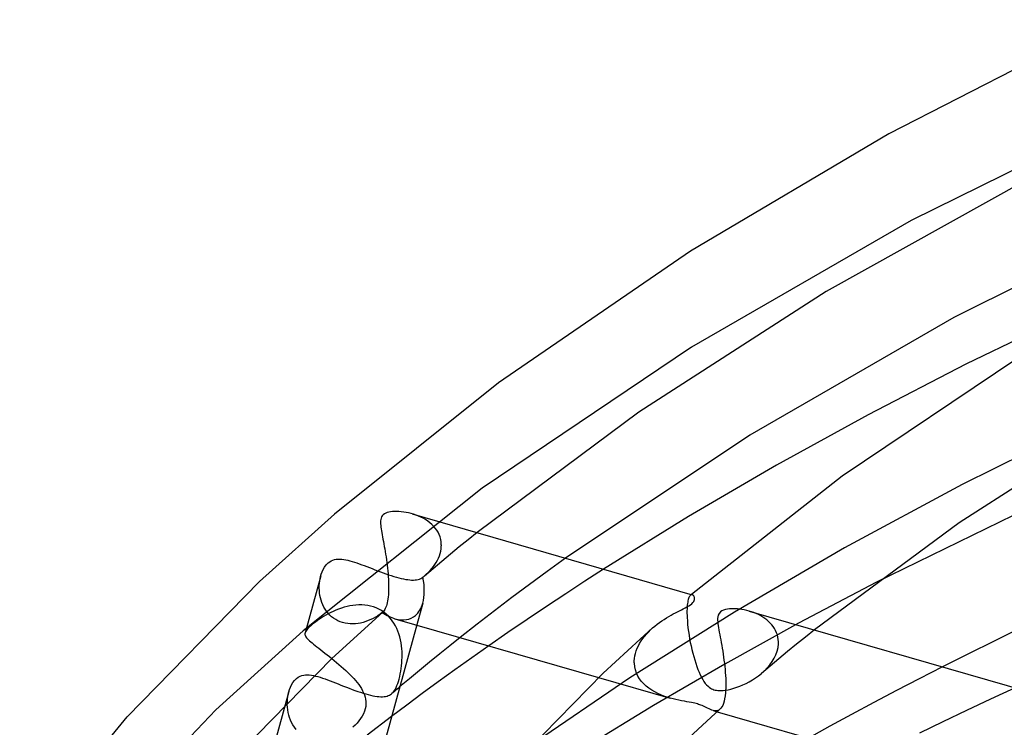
# Model space of a CAD drawing. Header units: millimetres. Extents: x -221 to 221, y -112 to 248.
# Tile 25 of 79: x -157 to -119, y 198 to 224. Entities that reach past the tile are written whole.
import ezdxf

# ---------------------------------------------------------------- set-up
doc = ezdxf.new("R2010")
doc.units = ezdxf.units.MM
doc.layers.add('HIDDEN', color=7, linetype='Continuous')
doc.layers.add('THICK', color=7, linetype='Continuous')

msp = doc.modelspace()

# ---------------------------------------------------------------- linework, layer by layer
at = {"layer": 'HIDDEN'}
for p, q in [((-113.39, 221.467), (-122.783, 216.826)), ((-122.783, 216.826), (-131.103, 212.034)), ((-131.103, 212.034), (-139.044, 206.677)), ((-116.102, 209.184), (-120.853, 206.818)), ((-120.853, 206.818), (-125.303, 204.422)), ((-139.044, 206.677), (-145.827, 201.28)), ((-141.637, 205.694), (-141.732, 205.722)), ((-141.543, 205.662), (-141.637, 205.694)), ((-141.451, 205.626), (-141.543, 205.662)), ((-141.36, 205.585), (-141.451, 205.626)), ((-141.271, 205.54), (-141.36, 205.585)), ((-141.185, 205.49), (-141.271, 205.54)), ((-141.103, 205.435), (-141.185, 205.49)), ((-141.024, 205.375), (-141.103, 205.435)), ((-140.951, 205.311), (-141.024, 205.375)), ((-140.882, 205.243), (-140.951, 205.311)), ((-140.819, 205.17), (-140.882, 205.243)), ((-140.762, 205.092), (-140.819, 205.17)), ((-140.712, 205.01), (-140.762, 205.092)), ((-140.67, 204.924), (-140.712, 205.01)), ((-140.636, 204.835), (-140.67, 204.924)), ((-140.61, 204.743), (-140.636, 204.835)), ((-139.23, 205), (-139.568, 204.727)), ((-140.594, 204.648), (-140.61, 204.743)), ((-140.595, 204.378), (-140.587, 204.465)), ((-140.586, 204.55), (-140.594, 204.648)), ((-140.587, 204.465), (-140.586, 204.479)), ((-140.586, 204.536), (-140.586, 204.55)), ((-140.585, 204.521), (-140.586, 204.536)), ((-140.586, 204.493), (-140.585, 204.507)), ((-140.586, 204.479), (-140.586, 204.493)), ((-140.585, 204.507), (-140.585, 204.521)), ((-139.568, 204.727), (-139.905, 204.453)), ((-140.694, 204.033), (-140.659, 204.118)), ((-140.659, 204.118), (-140.631, 204.205)), ((-140.631, 204.205), (-140.609, 204.292)), ((-140.609, 204.292), (-140.595, 204.378)), ((-140.239, 204.179), (-140.571, 203.904)), ((-139.905, 204.453), (-140.239, 204.179)), ((-125.303, 204.422), (-129.48, 201.989)), ((-145.013, 203.686), (-144.949, 203.773)), ((-144.949, 203.773), (-144.872, 203.851)), ((-144.872, 203.851), (-144.817, 203.894)), ((-144.817, 203.894), (-144.759, 203.928)), ((-144.759, 203.928), (-144.699, 203.955)), ((-144.699, 203.955), (-144.635, 203.975)), ((-144.635, 203.975), (-144.569, 203.988)), ((-144.569, 203.988), (-144.501, 203.994)), ((-144.501, 203.994), (-144.431, 203.995)), ((-144.431, 203.995), (-144.358, 203.991)), ((-144.358, 203.991), (-144.283, 203.981)), ((-144.283, 203.981), (-144.207, 203.968)), ((-144.207, 203.968), (-144.128, 203.95)), ((-144.128, 203.95), (-144.047, 203.93)), ((-144.047, 203.93), (-143.964, 203.905)), ((-143.964, 203.905), (-143.878, 203.879)), ((-143.878, 203.879), (-143.789, 203.849)), ((-143.789, 203.849), (-143.697, 203.817)), ((-143.697, 203.817), (-143.603, 203.783)), ((-143.603, 203.783), (-143.507, 203.747)), ((-143.507, 203.747), (-143.408, 203.71)), ((-140.571, 203.904), (-140.901, 203.628)), ((-140.888, 203.708), (-140.832, 203.786)), ((-140.832, 203.786), (-140.781, 203.867)), ((-140.781, 203.867), (-140.735, 203.949)), ((-140.735, 203.949), (-140.694, 204.033)), ((-135.878, 204.032), (-136.571, 203.53)), ((-145.153, 203.359), (-145.748, 201.201)), ((-145.16, 203.334), (-145.134, 203.423)), ((-145.134, 203.423), (-145.103, 203.507)), ((-145.103, 203.507), (-145.063, 203.596)), ((-145.063, 203.596), (-145.013, 203.686)), ((-143.408, 203.71), (-143.308, 203.671)), ((-143.308, 203.671), (-143.207, 203.633)), ((-143.207, 203.633), (-143.104, 203.593)), ((-143.104, 203.593), (-143, 203.554)), ((-143, 203.554), (-142.896, 203.515)), ((-142.896, 203.515), (-142.791, 203.476)), ((-142.791, 203.476), (-142.687, 203.439)), ((-142.687, 203.439), (-142.585, 203.404)), ((-142.585, 203.404), (-142.484, 203.37)), ((-142.484, 203.37), (-142.384, 203.339)), ((-142.384, 203.339), (-142.287, 203.31)), ((-141.247, 203.336), (-141.239, 203.343)), ((-141.239, 203.343), (-141.23, 203.351)), ((-141.23, 203.351), (-141.155, 203.417)), ((-140.901, 203.628), (-141.229, 203.352)), ((-141.155, 203.417), (-141.082, 203.486)), ((-141.082, 203.486), (-141.014, 203.558)), ((-141.014, 203.558), (-140.949, 203.632)), ((-140.949, 203.632), (-140.888, 203.708)), ((-136.571, 203.53), (-137.246, 203.033)), ((-134.435, 203.616), (-135.149, 203.155)), ((-145.211, 202.894), (-145.21, 202.986)), ((-145.21, 202.986), (-145.204, 203.076)), ((-145.204, 203.076), (-145.193, 203.165)), ((-145.193, 203.165), (-145.179, 203.25)), ((-145.179, 203.25), (-145.16, 203.334)), ((-142.287, 203.31), (-142.194, 203.285)), ((-142.194, 203.285), (-142.104, 203.262)), ((-142.104, 203.262), (-142.018, 203.243)), ((-142.018, 203.243), (-141.935, 203.227)), ((-141.935, 203.227), (-141.856, 203.215)), ((-141.856, 203.215), (-141.781, 203.207)), ((-141.781, 203.207), (-141.71, 203.202)), ((-141.71, 203.202), (-141.644, 203.201)), ((-141.644, 203.201), (-141.581, 203.204)), ((-141.581, 203.204), (-141.522, 203.212)), ((-141.522, 203.212), (-141.467, 203.223)), ((-141.467, 203.223), (-141.415, 203.238)), ((-141.415, 203.238), (-141.367, 203.257)), ((-141.367, 203.257), (-141.323, 203.281)), ((-141.323, 203.281), (-141.281, 203.308)), ((-141.281, 203.308), (-141.273, 203.315)), ((-141.273, 203.315), (-141.264, 203.322)), ((-141.264, 203.322), (-141.256, 203.329)), ((-141.256, 203.329), (-141.247, 203.336)), ((-137.246, 203.033), (-137.913, 202.533)), ((-135.149, 203.155), (-135.873, 202.68)), ((-124.096, 203.125), (-127.048, 201.566)), ((-145.208, 202.802), (-145.211, 202.894)), ((-145.199, 202.709), (-145.208, 202.802)), ((-145.185, 202.616), (-145.199, 202.709)), ((-145.166, 202.525), (-145.185, 202.616)), ((-135.873, 202.68), (-136.602, 202.196)), ((-131.175, 202.592), (-131.19, 202.567)), ((-131.16, 202.612), (-131.175, 202.592)), ((-131.144, 202.628), (-131.16, 202.612)), ((-131.132, 202.636), (-131.144, 202.628)), ((-131.139, 202.632), (-131.144, 202.628)), ((-131.133, 202.637), (-131.139, 202.632)), ((-131.128, 202.642), (-131.133, 202.637)), ((-131.121, 202.642), (-131.132, 202.636)), ((-131.122, 202.647), (-131.128, 202.642)), ((-131.116, 202.651), (-131.122, 202.647)), ((-131.109, 202.646), (-131.121, 202.642)), ((-131.111, 202.656), (-131.116, 202.651)), ((-131.097, 202.648), (-131.109, 202.646)), ((-131.085, 202.648), (-131.097, 202.648)), ((-131.074, 202.646), (-131.085, 202.648)), ((-145.141, 202.434), (-145.166, 202.525)), ((-145.111, 202.345), (-145.141, 202.434)), ((-145.075, 202.258), (-145.111, 202.345)), ((-145.034, 202.174), (-145.075, 202.258)), ((-144.049, 202.223), (-144.159, 202.199)), ((-143.937, 202.241), (-144.049, 202.223)), ((-143.825, 202.254), (-143.937, 202.241)), ((-143.712, 202.26), (-143.825, 202.254)), ((-143.599, 202.259), (-143.712, 202.26)), ((-143.487, 202.251), (-143.599, 202.259)), ((-143.376, 202.236), (-143.487, 202.251)), ((-143.267, 202.213), (-143.376, 202.236)), ((-141.289, 202.325), (-141.517, 201.497)), ((-137.913, 202.533), (-138.572, 202.032)), ((-131.265, 202.248), (-131.271, 202.181)), ((-131.258, 202.31), (-131.265, 202.248)), ((-131.25, 202.367), (-131.258, 202.31)), ((-131.24, 202.417), (-131.25, 202.367)), ((-131.229, 202.463), (-131.24, 202.417)), ((-131.217, 202.503), (-131.229, 202.463)), ((-131.203, 202.537), (-131.217, 202.503)), ((-131.19, 202.567), (-131.203, 202.537)), ((-144.962, 201.867), (-145.047, 201.816)), ((-144.987, 202.093), (-145.034, 202.174)), ((-144.934, 202.016), (-144.987, 202.093)), ((-144.872, 201.917), (-144.962, 201.867)), ((-144.876, 201.943), (-144.934, 202.016)), ((-144.812, 201.874), (-144.876, 201.943)), ((-144.779, 201.966), (-144.872, 201.917)), ((-144.742, 201.811), (-144.812, 201.874)), ((-144.683, 202.013), (-144.779, 201.966)), ((-144.583, 202.057), (-144.683, 202.013)), ((-144.481, 202.099), (-144.583, 202.057)), ((-144.375, 202.136), (-144.481, 202.099)), ((-144.268, 202.17), (-144.375, 202.136)), ((-144.159, 202.199), (-144.268, 202.17)), ((-143.159, 202.182), (-143.267, 202.213)), ((-143.053, 202.143), (-143.159, 202.182)), ((-142.992, 201.849), (-143.079, 201.795)), ((-142.952, 202.096), (-143.053, 202.143)), ((-142.909, 201.906), (-142.992, 201.849)), ((-142.854, 202.04), (-142.952, 202.096)), ((-142.83, 201.967), (-142.909, 201.906)), ((-142.761, 201.978), (-142.854, 202.04)), ((-142.825, 201.97), (-142.83, 201.967)), ((-142.821, 201.974), (-142.825, 201.97)), ((-142.816, 201.977), (-142.821, 201.974)), ((-142.812, 201.981), (-142.816, 201.977)), ((-142.808, 201.984), (-142.812, 201.981)), ((-142.803, 201.988), (-142.808, 201.984)), ((-142.673, 201.908), (-142.761, 201.978)), ((-142.591, 201.831), (-142.673, 201.908)), ((-138.572, 202.032), (-139.224, 201.528)), ((-136.602, 202.196), (-137.333, 201.703)), ((-129.48, 201.989), (-133.446, 199.491)), ((-131.275, 202.108), (-131.277, 202.031)), ((-131.277, 202.031), (-131.277, 201.949)), ((-131.277, 201.949), (-131.275, 201.862)), ((-131.271, 202.181), (-131.275, 202.108)), ((-131.275, 201.862), (-131.275, 201.848)), ((-131.275, 201.848), (-131.274, 201.834)), ((-128.832, 201.997), (-128.922, 202.024)), ((-128.742, 201.965), (-128.832, 201.997)), ((-128.654, 201.929), (-128.742, 201.965)), ((-128.569, 201.889), (-128.654, 201.929)), ((-128.485, 201.846), (-128.569, 201.889)), ((-128.405, 201.798), (-128.485, 201.846)), ((-145.475, 201.512), (-145.53, 201.466)), ((-145.415, 201.56), (-145.475, 201.512)), ((-145.35, 201.61), (-145.415, 201.56)), ((-145.28, 201.661), (-145.35, 201.61)), ((-145.206, 201.713), (-145.28, 201.661)), ((-145.128, 201.765), (-145.206, 201.713)), ((-145.047, 201.816), (-145.128, 201.765)), ((-144.667, 201.753), (-144.742, 201.811)), ((-144.587, 201.702), (-144.667, 201.753)), ((-144.504, 201.658), (-144.587, 201.702)), ((-144.416, 201.62), (-144.504, 201.658)), ((-144.325, 201.589), (-144.416, 201.62)), ((-144.231, 201.566), (-144.325, 201.589)), ((-144.135, 201.549), (-144.231, 201.566)), ((-144.038, 201.54), (-144.135, 201.549)), ((-143.94, 201.538), (-144.038, 201.54)), ((-143.841, 201.543), (-143.94, 201.538)), ((-143.742, 201.555), (-143.841, 201.543)), ((-143.643, 201.572), (-143.742, 201.555)), ((-143.545, 201.596), (-143.643, 201.572)), ((-143.448, 201.626), (-143.545, 201.596)), ((-143.353, 201.661), (-143.448, 201.626)), ((-143.259, 201.701), (-143.353, 201.661)), ((-143.168, 201.746), (-143.259, 201.701)), ((-143.079, 201.795), (-143.168, 201.746)), ((-142.515, 201.748), (-142.591, 201.831)), ((-142.445, 201.659), (-142.515, 201.748)), ((-142.382, 201.566), (-142.445, 201.659)), ((-142.325, 201.468), (-142.382, 201.566)), ((-139.224, 201.528), (-139.869, 201.021)), ((-137.333, 201.703), (-138.06, 201.206)), ((-131.274, 201.834), (-131.274, 201.819)), ((-131.274, 201.819), (-131.273, 201.805)), ((-131.273, 201.805), (-131.273, 201.79)), ((-131.273, 201.79), (-131.272, 201.776)), ((-131.272, 201.776), (-131.264, 201.652)), ((-131.264, 201.652), (-131.253, 201.523)), ((-131.253, 201.523), (-131.239, 201.39)), ((-127.048, 201.566), (-129.841, 200.017)), ((-128.329, 201.747), (-128.405, 201.798)), ((-128.256, 201.692), (-128.329, 201.747)), ((-128.187, 201.633), (-128.256, 201.692)), ((-128.122, 201.571), (-128.187, 201.633)), ((-128.063, 201.505), (-128.122, 201.571)), ((-128.009, 201.435), (-128.063, 201.505)), ((-149.132, 198.276), (-145.827, 201.28)), ((-145.749, 201.198), (-145.754, 201.167)), ((-145.754, 201.167), (-145.753, 201.136)), ((-145.753, 201.136), (-145.746, 201.105)), ((-145.735, 201.236), (-145.749, 201.198)), ((-145.746, 201.105), (-145.733, 201.074)), ((-145.712, 201.275), (-145.735, 201.236)), ((-145.681, 201.317), (-145.712, 201.275)), ((-145.64, 201.363), (-145.681, 201.317)), ((-145.59, 201.412), (-145.64, 201.363)), ((-145.53, 201.466), (-145.59, 201.412)), ((-142.274, 201.367), (-142.325, 201.468)), ((-142.23, 201.263), (-142.274, 201.367)), ((-142.191, 201.156), (-142.23, 201.263)), ((-142.159, 201.046), (-142.191, 201.156)), ((-138.06, 201.206), (-138.78, 200.707)), ((-132.888, 201.065), (-132.817, 201.148)), ((-132.817, 201.148), (-132.742, 201.229)), ((-132.742, 201.229), (-132.663, 201.308)), ((-132.663, 201.308), (-132.581, 201.383)), ((-131.239, 201.39), (-131.221, 201.253)), ((-131.221, 201.253), (-131.201, 201.115)), ((-131.201, 201.115), (-131.177, 200.977)), ((-127.96, 201.361), (-128.009, 201.435)), ((-127.918, 201.285), (-127.96, 201.361)), ((-127.882, 201.205), (-127.918, 201.285)), ((-127.853, 201.122), (-127.882, 201.205)), ((-127.832, 201.037), (-127.853, 201.122)), ((-126.448, 201.31), (-126.789, 201.037)), ((-145.733, 201.074), (-145.714, 201.042)), ((-145.714, 201.042), (-145.69, 201.008)), ((-145.69, 201.008), (-145.66, 200.973)), ((-145.66, 200.973), (-145.625, 200.937)), ((-145.625, 200.937), (-145.584, 200.898)), ((-145.584, 200.898), (-145.537, 200.858)), ((-145.537, 200.858), (-145.486, 200.814)), ((-145.486, 200.814), (-145.429, 200.768)), ((-145.429, 200.768), (-145.368, 200.72)), ((-142.132, 200.935), (-142.159, 201.046)), ((-142.11, 200.823), (-142.132, 200.935)), ((-142.094, 200.711), (-142.11, 200.823)), ((-133.12, 200.708), (-133.071, 200.8)), ((-133.071, 200.8), (-133.015, 200.89)), ((-133.015, 200.89), (-132.954, 200.979)), ((-132.954, 200.979), (-132.888, 201.065)), ((-131.177, 200.977), (-131.151, 200.838)), ((-131.151, 200.838), (-131.123, 200.701)), ((-127.817, 200.95), (-127.832, 201.037)), ((-127.828, 200.64), (-127.812, 200.777)), ((-127.811, 200.862), (-127.817, 200.95)), ((-127.812, 200.777), (-127.811, 200.791)), ((-127.811, 200.848), (-127.811, 200.862)), ((-127.81, 200.834), (-127.811, 200.848)), ((-127.811, 200.805), (-127.81, 200.82)), ((-127.811, 200.791), (-127.811, 200.805)), ((-127.81, 200.82), (-127.81, 200.834)), ((-127.127, 200.764), (-127.463, 200.49)), ((-126.789, 201.037), (-127.127, 200.764)), ((-145.368, 200.72), (-145.302, 200.668)), ((-145.302, 200.668), (-145.231, 200.614)), ((-145.231, 200.614), (-145.156, 200.556)), ((-145.156, 200.556), (-145.077, 200.495)), ((-145.077, 200.495), (-144.995, 200.432)), ((-144.995, 200.432), (-144.91, 200.365)), ((-144.91, 200.365), (-144.823, 200.297)), ((-142.082, 200.599), (-142.094, 200.711)), ((-142.075, 200.488), (-142.082, 200.599)), ((-142.072, 200.378), (-142.075, 200.488)), ((-142.073, 200.27), (-142.072, 200.378)), ((-133.252, 200.325), (-133.23, 200.421)), ((-133.23, 200.421), (-133.2, 200.518)), ((-133.2, 200.518), (-133.164, 200.613)), ((-133.164, 200.613), (-133.12, 200.708)), ((-131.123, 200.701), (-131.092, 200.565)), ((-131.092, 200.565), (-131.059, 200.431)), ((-131.059, 200.431), (-131.023, 200.3)), ((-127.972, 200.238), (-127.909, 200.37)), ((-127.909, 200.37), (-127.86, 200.504)), ((-127.86, 200.504), (-127.828, 200.64)), ((-127.463, 200.49), (-127.796, 200.215)), ((-144.823, 200.297), (-144.735, 200.226)), ((-142.094, 199.954), (-142.084, 200.058)), ((-142.084, 200.058), (-142.077, 200.163)), ((-142.077, 200.163), (-142.073, 200.27)), ((-133.273, 200.132), (-133.266, 200.228)), ((-133.273, 200.117), (-133.273, 200.132)), ((-133.273, 200.103), (-133.273, 200.117)), ((-133.273, 200.088), (-133.273, 200.103)), ((-133.273, 200.073), (-133.273, 200.088)), ((-133.273, 200.058), (-133.273, 200.073)), ((-133.272, 200.044), (-133.273, 200.058)), ((-133.258, 199.916), (-133.272, 200.044)), ((-133.266, 200.228), (-133.252, 200.325)), ((-129.841, 200.017), (-132.552, 198.439)), ((-131.023, 200.3), (-130.986, 200.172)), ((-130.986, 200.172), (-130.947, 200.047)), ((-130.947, 200.047), (-130.905, 199.927)), ((-128.235, 199.874), (-128.137, 199.99)), ((-128.137, 199.99), (-128.049, 200.111)), ((-127.796, 200.215), (-128.127, 199.939)), ((-128.049, 200.111), (-127.972, 200.238)), ((-145.802, 199.601), (-145.733, 199.609)), ((-145.733, 199.609), (-145.662, 199.611)), ((-145.662, 199.611), (-145.588, 199.607)), ((-142.163, 199.54), (-142.142, 199.639)), ((-142.142, 199.639), (-142.123, 199.743)), ((-142.123, 199.743), (-142.107, 199.851)), ((-142.107, 199.851), (-142.094, 199.954)), ((-133.231, 199.793), (-133.258, 199.916)), ((-133.19, 199.676), (-133.231, 199.793)), ((-133.136, 199.563), (-133.19, 199.676)), ((-130.905, 199.927), (-130.863, 199.813)), ((-130.863, 199.813), (-130.82, 199.706)), ((-130.82, 199.706), (-130.775, 199.607)), ((-128.568, 199.573), (-128.458, 199.661)), ((-128.458, 199.661), (-128.343, 199.764)), ((-128.127, 199.939), (-128.456, 199.663)), ((-128.343, 199.764), (-128.235, 199.874)), ((-121.598, 199.91), (-122.476, 199.46)), ((-146.263, 199.23), (-146.213, 199.316)), ((-146.213, 199.316), (-146.153, 199.397)), ((-146.153, 199.397), (-146.08, 199.471)), ((-146.08, 199.471), (-146.01, 199.523)), ((-146.01, 199.523), (-145.94, 199.56)), ((-145.94, 199.56), (-145.871, 199.586)), ((-145.871, 199.586), (-145.802, 199.601)), ((-145.588, 199.607), (-145.511, 199.597)), ((-145.511, 199.597), (-145.431, 199.582)), ((-145.431, 199.582), (-145.349, 199.563)), ((-145.349, 199.563), (-145.264, 199.54)), ((-145.264, 199.54), (-145.176, 199.514)), ((-145.176, 199.514), (-145.086, 199.484)), ((-145.086, 199.484), (-144.993, 199.452)), ((-144.993, 199.452), (-144.898, 199.417)), ((-144.898, 199.417), (-144.801, 199.381)), ((-144.801, 199.381), (-144.701, 199.342)), ((-144.701, 199.342), (-144.6, 199.302)), ((-144.6, 199.302), (-144.497, 199.262)), ((-144.497, 199.262), (-144.392, 199.22)), ((-142.266, 199.198), (-142.238, 199.273)), ((-142.238, 199.273), (-142.211, 199.356)), ((-142.211, 199.356), (-142.187, 199.445)), ((-142.187, 199.445), (-142.163, 199.54)), ((-133.446, 199.491), (-137.224, 196.914)), ((-134.629, 199.509), (-131.921, 198.727)), ((-133.071, 199.456), (-133.136, 199.563)), ((-132.996, 199.357), (-133.071, 199.456)), ((-132.911, 199.264), (-132.996, 199.357)), ((-132.818, 199.178), (-132.911, 199.264)), ((-130.775, 199.607), (-130.729, 199.514)), ((-130.729, 199.514), (-130.682, 199.429)), ((-130.682, 199.429), (-130.633, 199.352)), ((-130.633, 199.352), (-130.583, 199.283)), ((-130.583, 199.283), (-130.532, 199.223)), ((-129.155, 199.227), (-129.036, 199.283)), ((-129.036, 199.283), (-128.917, 199.346)), ((-128.917, 199.346), (-128.799, 199.415)), ((-128.799, 199.415), (-128.683, 199.491)), ((-128.683, 199.491), (-128.568, 199.573)), ((-122.476, 199.46), (-123.343, 199.008)), ((-146.362, 198.974), (-147.722, 194.039)), ((-146.402, 198.781), (-146.386, 198.875)), ((-146.386, 198.875), (-146.364, 198.965)), ((-146.364, 198.965), (-146.336, 199.057)), ((-146.336, 199.057), (-146.304, 199.143)), ((-146.304, 199.143), (-146.263, 199.23)), ((-144.392, 199.22), (-144.287, 199.179)), ((-144.287, 199.179), (-144.18, 199.137)), ((-144.18, 199.137), (-144.073, 199.096)), ((-144.073, 199.096), (-143.966, 199.055)), ((-143.966, 199.055), (-143.859, 199.016)), ((-143.859, 199.016), (-143.754, 198.979)), ((-143.754, 198.979), (-143.651, 198.944)), ((-143.651, 198.944), (-143.55, 198.912)), ((-143.55, 198.912), (-143.452, 198.883)), ((-143.452, 198.883), (-143.358, 198.857)), ((-142.55, 198.838), (-142.508, 198.862)), ((-142.508, 198.862), (-142.47, 198.89)), ((-142.47, 198.89), (-142.43, 198.926)), ((-142.412, 198.939), (-142.461, 198.897)), ((-142.43, 198.926), (-142.393, 198.968)), ((-142.363, 198.981), (-142.412, 198.939)), ((-142.393, 198.968), (-142.358, 199.015)), ((-142.313, 199.022), (-142.363, 198.981)), ((-142.358, 199.015), (-142.326, 199.069)), ((-142.326, 199.069), (-142.295, 199.13)), ((-142.264, 199.064), (-142.313, 199.022)), ((-142.295, 199.13), (-142.266, 199.198)), ((-142.214, 199.106), (-142.264, 199.064)), ((-142.165, 199.148), (-142.214, 199.106)), ((-132.718, 199.099), (-132.818, 199.178)), ((-132.612, 199.026), (-132.718, 199.099)), ((-132.502, 198.961), (-132.612, 199.026)), ((-132.388, 198.903), (-132.502, 198.961)), ((-132.272, 198.85), (-132.388, 198.903)), ((-130.532, 199.223), (-130.481, 199.173)), ((-130.481, 199.173), (-130.433, 199.134)), ((-130.433, 199.134), (-130.387, 199.103)), ((-130.387, 199.103), (-130.344, 199.079)), ((-130.344, 199.079), (-130.302, 199.06)), ((-130.302, 199.06), (-130.258, 199.044)), ((-130.258, 199.044), (-130.213, 199.031)), ((-130.213, 199.031), (-130.164, 199.021)), ((-130.164, 199.021), (-130.114, 199.014)), ((-130.114, 199.014), (-130.057, 199.01)), ((-130.057, 199.01), (-129.989, 199.009)), ((-129.989, 199.009), (-129.91, 199.014)), ((-129.91, 199.014), (-129.817, 199.024)), ((-129.817, 199.024), (-129.717, 199.042)), ((-129.717, 199.042), (-129.611, 199.066)), ((-129.611, 199.066), (-129.501, 199.097)), ((-129.501, 199.097), (-129.388, 199.134)), ((-129.388, 199.134), (-129.273, 199.177)), ((-129.273, 199.177), (-129.155, 199.227)), ((-123.343, 199.008), (-124.198, 198.556)), ((-118.848, 199.116), (-119.772, 198.687)), ((-146.422, 198.486), (-146.421, 198.586)), ((-146.421, 198.586), (-146.414, 198.685)), ((-146.414, 198.685), (-146.402, 198.781)), ((-143.358, 198.857), (-143.268, 198.834)), ((-143.268, 198.834), (-143.182, 198.815)), ((-143.182, 198.815), (-143.1, 198.8)), ((-143.1, 198.8), (-143.022, 198.788)), ((-143.022, 198.788), (-142.949, 198.78)), ((-142.949, 198.78), (-142.879, 198.777)), ((-142.879, 198.777), (-142.814, 198.777)), ((-142.814, 198.777), (-142.753, 198.781)), ((-142.753, 198.781), (-142.697, 198.789)), ((-142.697, 198.789), (-142.644, 198.801)), ((-142.644, 198.801), (-142.596, 198.818)), ((-142.596, 198.818), (-142.55, 198.838)), ((-132.155, 198.804), (-132.272, 198.85)), ((-132.037, 198.763), (-132.155, 198.804)), ((-131.92, 198.727), (-132.037, 198.763)), ((-131.807, 198.696), (-131.92, 198.727)), ((-131.695, 198.669), (-131.807, 198.696)), ((-131.586, 198.645), (-131.695, 198.669)), ((-131.48, 198.623), (-131.586, 198.645)), ((-131.377, 198.604), (-131.48, 198.623)), ((-131.28, 198.586), (-131.377, 198.604)), ((-131.189, 198.57), (-131.28, 198.586)), ((-131.111, 198.555), (-131.189, 198.57)), ((-131.043, 198.541), (-131.111, 198.555)), ((-130.985, 198.529), (-131.043, 198.541)), ((-130.933, 198.516), (-130.985, 198.529)), ((-130.884, 198.503), (-130.933, 198.516)), ((-130.837, 198.489), (-130.884, 198.503)), ((-130.793, 198.475), (-130.837, 198.489)), ((-124.198, 198.556), (-125.038, 198.106)), ((-119.772, 198.687), (-120.682, 198.258)), ((-154.9, 192.215), (-149.132, 198.276)), ((-146.417, 198.385), (-146.422, 198.486)), ((-146.406, 198.283), (-146.417, 198.385)), ((-146.389, 198.183), (-146.406, 198.283)), ((-146.366, 198.083), (-146.389, 198.183)), ((-132.552, 198.439), (-135.188, 196.828)), ((-130.75, 198.46), (-130.793, 198.475)), ((-130.705, 198.443), (-130.75, 198.46)), ((-130.656, 198.422), (-130.705, 198.443)), ((-130.604, 198.399), (-130.656, 198.422)), ((-130.55, 198.372), (-130.604, 198.399)), ((-130.494, 198.345), (-130.55, 198.372)), ((-130.441, 198.318), (-130.494, 198.345)), ((-130.389, 198.294), (-130.441, 198.318)), ((-130.338, 198.273), (-130.389, 198.294)), ((-130.289, 198.256), (-130.338, 198.273)), ((-130.241, 198.245), (-130.289, 198.256)), ((-130.288, 198.256), (-130.13, 198.21)), ((-130.194, 198.24), (-130.241, 198.245)), ((-130.15, 198.243), (-130.194, 198.24)), ((-130.107, 198.253), (-130.15, 198.243)), ((-130.067, 198.272), (-130.107, 198.253)), ((-130.029, 198.3), (-130.067, 198.272)), ((-120.682, 198.258), (-121.579, 197.829)), ((-146.337, 197.985), (-146.366, 198.083)), ((-146.301, 197.889), (-146.337, 197.985)), ((-146.258, 197.795), (-146.301, 197.889)), ((-146.209, 197.706), (-146.258, 197.795)), ((-142.474, 198.025), (-143.399, 197.317)), ((-125.038, 198.106), (-125.863, 197.657)), ((-121.579, 197.829), (-122.473, 197.395)), ((-146.153, 197.621), (-146.209, 197.706)), ((-146.09, 197.54), (-146.153, 197.621)), ((-125.863, 197.657), (-126.671, 197.211))]:
    msp.add_line(p, q, dxfattribs=at)
for start_param, end_param in [(-2.659393, -2.149921), (-3.035444, -2.659393), (2.362219, 2.363337), (2.659713, 3.247742)]:
    msp.add_ellipse((-142.907, 203.98), major_axis=(-1.232, 2.2), ratio=0.516722, start_param=start_param, end_param=end_param, dxfattribs=at)
at = {"layer": 'THICK'}
for p, q in [((-115.207, 224.441), (-123.623, 220.119)), ((-123.623, 220.119), (-131.145, 215.666)), ((-118.098, 218.536), (-126, 214.139)), ((-112.464, 217.49), (-121.168, 213.154)), ((-131.145, 215.666), (-138.419, 210.676)), ((-126, 214.139), (-133.1, 209.567)), ((-121.168, 213.154), (-128.893, 208.697)), ((-116.884, 213.24), (-120.709, 211.381)), ((-118.744, 211.615), (-125.397, 207.135)), ((-120.709, 211.381), (-124.414, 209.466)), ((-138.419, 210.676), (-144.636, 205.7)), ((-133.1, 209.567), (-139.23, 205)), ((-124.414, 209.466), (-127.887, 207.557)), ((-114.627, 209.443), (-120.968, 205.37)), ((-128.893, 208.697), (-135.878, 204.032)), ((-127.887, 207.557), (-131.218, 205.612)), ((-125.397, 207.135), (-131.111, 202.656)), ((-116.954, 206.601), (-124.096, 203.125)), ((-147.474, 203.141), (-144.636, 205.7)), ((-142.851, 205.595), (-142.87, 205.547)), ((-142.823, 205.638), (-142.851, 205.595)), ((-142.786, 205.677), (-142.823, 205.638)), ((-142.743, 205.709), (-142.786, 205.677)), ((-142.692, 205.735), (-142.743, 205.709)), ((-142.635, 205.756), (-142.692, 205.735)), ((-142.574, 205.772), (-142.635, 205.756)), ((-142.508, 205.785), (-142.574, 205.772)), ((-142.436, 205.793), (-142.508, 205.785)), ((-142.359, 205.798), (-142.436, 205.793)), ((-142.278, 205.799), (-142.359, 205.798)), ((-142.192, 205.796), (-142.278, 205.799)), ((-142.104, 205.79), (-142.192, 205.796)), ((-142.013, 205.779), (-142.104, 205.79)), ((-141.92, 205.764), (-142.013, 205.779)), ((-141.826, 205.745), (-141.92, 205.764)), ((-141.732, 205.722), (-141.826, 205.745)), ((-141.69, 205.71), (-131.075, 202.646)), ((-131.218, 205.612), (-134.435, 203.616)), ((-142.889, 205.441), (-142.891, 205.385)), ((-142.891, 205.385), (-142.889, 205.326)), ((-142.883, 205.496), (-142.889, 205.441)), ((-142.889, 205.326), (-142.884, 205.267)), ((-142.884, 205.267), (-142.877, 205.206)), ((-142.87, 205.547), (-142.883, 205.496)), ((-142.877, 205.206), (-142.869, 205.141)), ((-120.968, 205.37), (-126.448, 201.31)), ((-142.869, 205.141), (-142.858, 205.071)), ((-142.858, 205.071), (-142.845, 204.998)), ((-142.845, 204.998), (-142.831, 204.92)), ((-142.831, 204.92), (-142.816, 204.839)), ((-142.816, 204.839), (-142.8, 204.753)), ((-142.8, 204.753), (-142.783, 204.664)), ((-142.783, 204.664), (-142.766, 204.571)), ((-142.766, 204.571), (-142.748, 204.475)), ((-142.748, 204.475), (-142.731, 204.378)), ((-142.731, 204.378), (-142.714, 204.278)), ((-142.714, 204.278), (-142.697, 204.177)), ((-142.697, 204.177), (-142.681, 204.074)), ((-142.681, 204.074), (-142.665, 203.97)), ((-142.665, 203.97), (-142.651, 203.865)), ((-142.651, 203.865), (-142.637, 203.758)), ((-142.637, 203.758), (-142.625, 203.651)), ((-142.625, 203.651), (-142.614, 203.544)), ((-142.614, 203.544), (-142.604, 203.437)), ((-142.604, 203.437), (-142.596, 203.33)), ((-152.489, 198.02), (-147.474, 203.141)), ((-142.596, 203.33), (-142.59, 203.224)), ((-142.59, 203.224), (-142.585, 203.119)), ((-142.585, 203.119), (-142.582, 203.016)), ((-142.582, 203.016), (-142.582, 202.916)), ((-142.592, 202.644), (-142.6, 202.56)), ((-142.587, 202.733), (-142.592, 202.644)), ((-142.586, 202.747), (-142.587, 202.733)), ((-142.585, 202.761), (-142.586, 202.747)), ((-142.584, 202.79), (-142.585, 202.776)), ((-142.585, 202.776), (-142.585, 202.761)), ((-142.583, 202.82), (-142.584, 202.805)), ((-142.584, 202.805), (-142.584, 202.79)), ((-142.582, 202.916), (-142.583, 202.82)), ((-131.059, 202.639), (-131.074, 202.646)), ((-131.044, 202.629), (-131.059, 202.639)), ((-131.03, 202.616), (-131.044, 202.629)), ((-131.018, 202.6), (-131.03, 202.616)), ((-131.007, 202.581), (-131.018, 202.6)), ((-142.668, 202.219), (-142.687, 202.167)), ((-142.651, 202.277), (-142.668, 202.219)), ((-142.636, 202.339), (-142.651, 202.277)), ((-142.622, 202.408), (-142.636, 202.339)), ((-142.61, 202.481), (-142.622, 202.408)), ((-142.6, 202.56), (-142.61, 202.481)), ((-131.28, 202.179), (-131.211, 202.219)), ((-131.211, 202.219), (-131.148, 202.26)), ((-131.148, 202.26), (-131.094, 202.302)), ((-131.094, 202.302), (-131.051, 202.345)), ((-131.051, 202.345), (-131.02, 202.386)), ((-131.02, 202.386), (-131.001, 202.425)), ((-130.999, 202.56), (-131.007, 202.581)), ((-131.001, 202.425), (-130.992, 202.459)), ((-130.993, 202.538), (-130.999, 202.56)), ((-130.989, 202.515), (-130.993, 202.538)), ((-130.992, 202.459), (-130.988, 202.489)), ((-130.988, 202.489), (-130.989, 202.515)), ((-144.735, 200.226), (-142.803, 201.988)), ((-142.777, 202.014), (-142.803, 201.988)), ((-142.753, 202.044), (-142.777, 202.014)), ((-142.73, 202.08), (-142.753, 202.044)), ((-142.708, 202.121), (-142.73, 202.08)), ((-142.687, 202.167), (-142.708, 202.121)), ((-131.968, 201.818), (-131.882, 201.867)), ((-131.882, 201.867), (-131.797, 201.914)), ((-131.797, 201.914), (-131.716, 201.957)), ((-131.716, 201.957), (-131.637, 201.997)), ((-131.637, 201.997), (-131.562, 202.035)), ((-131.562, 202.035), (-131.491, 202.071)), ((-131.491, 202.071), (-131.423, 202.105)), ((-131.423, 202.105), (-131.352, 202.141)), ((-131.352, 202.141), (-131.28, 202.179)), ((-130.091, 201.875), (-130.109, 201.808)), ((-130.06, 201.937), (-130.091, 201.875)), ((-130.012, 201.99), (-130.06, 201.937)), ((-129.957, 202.028), (-130.012, 201.99)), ((-129.892, 202.058), (-129.957, 202.028)), ((-129.82, 202.08), (-129.892, 202.058)), ((-129.745, 202.095), (-129.82, 202.08)), ((-129.672, 202.105), (-129.745, 202.095)), ((-129.601, 202.11), (-129.672, 202.105)), ((-129.527, 202.112), (-129.601, 202.11)), ((-129.449, 202.11), (-129.527, 202.112)), ((-129.367, 202.105), (-129.449, 202.11)), ((-129.282, 202.097), (-129.367, 202.105)), ((-129.194, 202.085), (-129.282, 202.097)), ((-129.105, 202.069), (-129.194, 202.085)), ((-129.014, 202.049), (-129.105, 202.069)), ((-128.922, 202.024), (-129.014, 202.049)), ((-128.916, 202.023), (-116.568, 198.458)), ((-141.517, 201.497), (-145.778, 186.042)), ((-142.342, 201.735), (-134.629, 199.509)), ((-132.498, 201.454), (-132.411, 201.523)), ((-132.411, 201.523), (-132.323, 201.589)), ((-132.323, 201.589), (-132.234, 201.652)), ((-132.234, 201.652), (-132.145, 201.711)), ((-132.145, 201.711), (-132.056, 201.766)), ((-132.056, 201.766), (-131.968, 201.818)), ((-130.116, 201.741), (-130.117, 201.676)), ((-130.117, 201.676), (-130.113, 201.613)), ((-130.109, 201.808), (-130.116, 201.741)), ((-130.113, 201.613), (-130.107, 201.546)), ((-130.107, 201.546), (-130.097, 201.472)), ((-130.097, 201.472), (-130.085, 201.394)), ((-134.453, 199.676), (-132.582, 201.383)), ((-132.581, 201.383), (-132.498, 201.454)), ((-130.085, 201.394), (-130.071, 201.311)), ((-130.071, 201.311), (-130.055, 201.222)), ((-130.055, 201.222), (-130.038, 201.128)), ((-130.038, 201.128), (-130.019, 201.031)), ((-118.657, 201.374), (-121.598, 199.91)), ((-139.869, 201.021), (-140.259, 200.711)), ((-130.019, 201.031), (-130.001, 200.931)), ((-130.001, 200.931), (-129.981, 200.828)), ((-129.981, 200.828), (-129.963, 200.723)), ((-140.646, 200.4), (-141.03, 200.088)), ((-140.259, 200.711), (-140.646, 200.4)), ((-138.78, 200.707), (-139.434, 200.248)), ((-129.963, 200.723), (-129.944, 200.615)), ((-129.944, 200.615), (-129.925, 200.506)), ((-129.925, 200.506), (-129.908, 200.394)), ((-129.908, 200.394), (-129.891, 200.281)), ((-149.512, 195.349), (-144.735, 200.226)), ((-144.735, 200.226), (-144.645, 200.154)), ((-144.645, 200.154), (-144.555, 200.079)), ((-144.555, 200.079), (-144.466, 200.004)), ((-144.466, 200.004), (-144.379, 199.928)), ((-141.03, 200.088), (-141.411, 199.775)), ((-139.434, 200.248), (-140.075, 199.792)), ((-129.891, 200.281), (-129.875, 200.166)), ((-129.875, 200.166), (-129.86, 200.05)), ((-129.86, 200.05), (-129.847, 199.933)), ((-144.379, 199.928), (-144.293, 199.852)), ((-144.293, 199.852), (-144.21, 199.776)), ((-144.21, 199.776), (-144.13, 199.699)), ((-144.13, 199.699), (-144.052, 199.622)), ((-144.052, 199.622), (-143.977, 199.545)), ((-141.411, 199.775), (-141.789, 199.462)), ((-140.075, 199.792), (-140.7, 199.342)), ((-139.031, 195.001), (-134.453, 199.676)), ((-129.847, 199.933), (-129.835, 199.815)), ((-129.835, 199.815), (-129.825, 199.698)), ((-129.825, 199.698), (-129.817, 199.58)), ((-143.977, 199.545), (-143.906, 199.468)), ((-143.906, 199.468), (-143.839, 199.391)), ((-143.839, 199.391), (-143.776, 199.314)), ((-143.776, 199.314), (-143.717, 199.237)), ((-143.717, 199.237), (-143.663, 199.16)), ((-141.789, 199.462), (-142.165, 199.148)), ((-140.7, 199.342), (-141.306, 198.898)), ((-129.817, 199.58), (-129.811, 199.464)), ((-129.811, 199.464), (-129.808, 199.35)), ((-129.808, 199.35), (-129.807, 199.239)), ((-129.807, 199.239), (-129.808, 199.132)), ((-143.663, 199.16), (-143.614, 199.083)), ((-143.614, 199.083), (-143.57, 199.005)), ((-143.57, 199.005), (-143.532, 198.927)), ((-143.532, 198.927), (-143.5, 198.847)), ((-141.306, 198.898), (-141.893, 198.462)), ((-129.821, 198.92), (-129.834, 198.805)), ((-129.812, 199.045), (-129.821, 198.92)), ((-129.811, 199.059), (-129.812, 199.045)), ((-129.81, 199.074), (-129.811, 199.059)), ((-129.809, 199.103), (-129.81, 199.088)), ((-129.81, 199.088), (-129.81, 199.074)), ((-129.808, 199.132), (-129.809, 199.117)), ((-129.809, 199.117), (-129.809, 199.103)), ((-143.5, 198.847), (-143.474, 198.766)), ((-143.474, 198.766), (-143.455, 198.683)), ((-143.455, 198.683), (-143.444, 198.594)), ((-143.443, 198.503), (-143.451, 198.411)), ((-143.444, 198.594), (-143.443, 198.503)), ((-129.897, 198.522), (-129.925, 198.45)), ((-129.872, 198.605), (-129.897, 198.522)), ((-129.851, 198.7), (-129.872, 198.605)), ((-129.834, 198.805), (-129.851, 198.7)), ((-143.538, 198.131), (-143.586, 198.039)), ((-143.499, 198.224), (-143.538, 198.131)), ((-143.47, 198.318), (-143.499, 198.224)), ((-143.451, 198.411), (-143.47, 198.318)), ((-141.893, 198.462), (-142.474, 198.025)), ((-131.714, 196.761), (-130.028, 198.301)), ((-130.13, 198.21), (-120.107, 195.316)), ((-129.991, 198.34), (-130.028, 198.301)), ((-129.956, 198.39), (-129.991, 198.34)), ((-129.925, 198.45), (-129.956, 198.39)), ((-156.563, 193.068), (-152.489, 198.02)), ((-143.779, 197.776), (-143.856, 197.695)), ((-143.708, 197.861), (-143.779, 197.776)), ((-143.643, 197.948), (-143.708, 197.861)), ((-143.586, 198.039), (-143.643, 197.948)), ((-143.856, 197.695), (-143.938, 197.618))]:
    msp.add_line(p, q, dxfattribs=at)
msp.add_ellipse((-142.907, 203.98), major_axis=(-1.232, 2.2), ratio=0.516722, start_param=2.363337, end_param=2.659713, dxfattribs=at)

doc.saveas('drawing.dxf')
